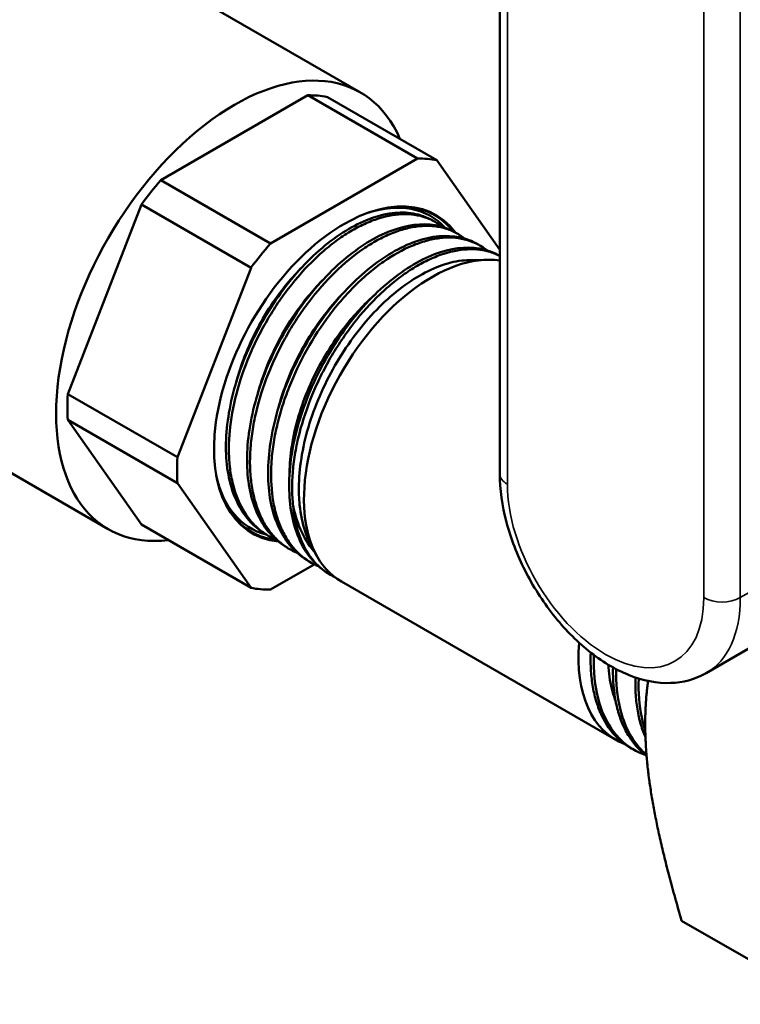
# Model space of a CAD drawing. Header units: inches. Extents: x 1 to 203, y 4 to 128.
# Tile 105 of 127: x 170.91 to 172.59, y 72.82 to 75.1. Entities that reach past the tile are written whole.
import ezdxf

# ---------------------------------------------------------------- set-up
doc = ezdxf.new("R2010")
doc.units = ezdxf.units.IN
doc.header["$LTSCALE"] = 6
doc.header["$MEASUREMENT"] = 0
doc.layers.add('Visible (ANSI)', color=7, linetype='Continuous', lineweight=50)
doc.layers.add('Visible Narrow (ANSI)', color=7, linetype='Continuous', lineweight=35)

msp = doc.modelspace()

# ---------------------------------------------------------------- linework, layer by layer
at = {"layer": 'Visible (ANSI)'}
for p, q in [((172.0276, 74.0475), (172.0276, 76.0618)), ((170.7634, 75.4758), (171.704, 74.9327)), ((171.2405, 74.7288), (171.5821, 74.9261)), ((171.5821, 74.9261), (171.8367, 74.7791)), ((171.8817, 74.7751), (171.6272, 74.922)), ((171.8367, 74.7791), (171.495, 74.5818)), ((172.0276, 74.5676), (171.8817, 74.7751)), ((171.495, 74.5818), (171.2405, 74.7288)), ((171.0246, 74.2325), (171.1954, 74.6728)), ((171.1954, 74.6728), (171.45, 74.5258)), ((171.8659, 74.6383), (171.8731, 74.6345)), ((171.9175, 74.6111), (171.9247, 74.6073)), ((171.9488, 74.5908), (171.9488, 74.5908)), ((171.9691, 74.5839), (171.9763, 74.5801)), ((172.0004, 74.5636), (172.0004, 74.5636)), ((172.0207, 74.5567), (172.0276, 74.553)), ((171.45, 74.5258), (171.2791, 74.0855)), ((171.9566, 74.5434), (171.9989, 74.5443)), ((171.8109, 74.5142), (171.811, 74.5143)), ((171.2791, 74.0855), (171.0246, 74.2325)), ((170.5924, 74.2225), (171.1186, 73.9187)), ((171.0246, 74.1724), (171.2791, 74.0254)), ((171.1954, 73.9294), (171.0246, 74.1724)), ((171.2791, 74.0254), (171.45, 73.7824)), ((171.45, 73.7824), (171.1954, 73.9294)), ((171.4788, 73.9104), (171.4857, 73.906)), ((171.5282, 73.8793), (171.5351, 73.875)), ((171.5912, 73.8778), (171.6024, 73.8575)), ((171.5612, 73.8619), (171.5612, 73.8619)), ((171.5775, 73.8483), (171.5845, 73.8439)), ((171.495, 73.7784), (171.5966, 73.837)), ((171.6269, 73.8172), (171.6286, 73.8161)), ((171.6599, 73.7972), (172.2972, 73.4293)), ((172.5069, 73.5846), (172.6583, 73.672)), ((172.31, 73.4904), (172.31, 73.4904)), ((172.3439, 73.4039), (172.3366, 73.4077)), ((172.786, 72.8155), (172.4499, 73.0096))]:
    msp.add_line(p, q, dxfattribs=at)
for centre, major_axis, start_param, end_param in [((171.4113, 74.4257), (0.2927, 0.507), 5.876842, 9.831121), ((171.4113, 74.4257), (0.2741, 0.4747), 0.194644, 0.328955), ((171.6658, 74.2787), (0.2741, 0.4747), 0.194644, 0.328955), ((171.4113, 74.4257), (-0.2741, -0.4747), 4.383434, 4.517745), ((171.6658, 74.2787), (-0.2133, -0.3695), 2.896974, 6.537783), ((171.6582, 74.2832), (0.2091, 0.3622), 6.106417, 6.855222), ((171.6641, 74.2798), (0.2123, 0.3678), 6.055305, 6.866893), ((171.6658, 74.2787), (-0.2741, -0.4747), 4.383434, 4.517745), ((171.8699, 74.1609), (-0.21, -0.3637), 3.36721, 6.283185), ((171.4113, 74.4257), (-0.2741, -0.4747), 5.430632, 5.564942), ((171.6658, 74.2787), (-0.2741, -0.4747), 5.430632, 5.564942), ((171.6582, 74.2832), (-0.2091, -0.3622), 5.711149, 6.443665), ((171.6641, 74.2798), (-0.2123, -0.3678), 5.699478, 6.52771), ((171.8429, 74.1765), (-0.2097, -0.3632), 5.594801, 6.33592), ((171.6582, 74.2831), (-0.2091, -0.3621), 0.160496, 0.160498), ((171.664, 74.2797), (-0.2123, -0.3677), 0.253801, 0.253802), ((171.6658, 74.2787), (-0.2741, -0.4747), 0.194644, 0.328955), ((172.5072, 73.793), (-0.21, -0.3637), 5.401342, 6.377021), ((172.5072, 73.793), (-0.21, -0.3637), 0.111937, 0.112046)]:
    msp.add_ellipse(centre, major_axis=major_axis, ratio=0.57735, start_param=start_param, end_param=end_param, dxfattribs=at)
for points, knots in [([(171.4788, 73.9104), (171.468, 73.9172), (171.458, 73.9254), (171.449, 73.9349), (171.4263, 73.9591), (171.4097, 73.9917), (171.4005, 74.0305), (171.3912, 74.0693), (171.3894, 74.1141), (171.3949, 74.1618), (171.4005, 74.2095), (171.4135, 74.2599), (171.4328, 74.3093), (171.4521, 74.3587), (171.4778, 74.4071), (171.5078, 74.4509), (171.5378, 74.4947), (171.5721, 74.5339), (171.6081, 74.5655), (171.6441, 74.5972), (171.6818, 74.6213), (171.7182, 74.6362), (171.7545, 74.651), (171.7896, 74.6566), (171.8207, 74.6525), (171.837, 74.6503), (171.8521, 74.6456), (171.8659, 74.6383)], [-0.47810652, -0.47810652, -0.47810652, -0.47810652, -0.4765625, -0.4765625, -0.4765625, -0.47265625, -0.47265625, -0.47265625, -0.46875, -0.46875, -0.46875, -0.46484375, -0.46484375, -0.46484375, -0.4609375, -0.4609375, -0.4609375, -0.45703125, -0.45703125, -0.45703125, -0.453125, -0.453125, -0.453125, -0.44921875, -0.44921875, -0.44921875, -0.44718049, -0.44718049, -0.44718049, -0.44718049]), ([(171.8941, 74.6207), (171.8898, 74.6241), (171.8852, 74.6274), (171.8806, 74.6302), (171.8729, 74.635), (171.8648, 74.6388), (171.8564, 74.6419), (171.8479, 74.6449), (171.839, 74.6471), (171.8297, 74.6484), (171.8203, 74.6498), (171.8106, 74.6503), (171.8006, 74.6499), (171.7806, 74.6491), (171.7597, 74.6448), (171.738, 74.6372), (171.7272, 74.6334), (171.716, 74.6287), (171.705, 74.6232), (171.6939, 74.6177), (171.6829, 74.6115), (171.6718, 74.6045), (171.6608, 74.5975), (171.6498, 74.5897), (171.6387, 74.5811), (171.6277, 74.5726), (171.6167, 74.5632), (171.606, 74.5534), (171.5845, 74.5336), (171.564, 74.5115), (171.5444, 74.4869), (171.5346, 74.4747), (171.5251, 74.4619), (171.516, 74.4488), (171.507, 74.4357), (171.4984, 74.4222), (171.4902, 74.4084), (171.482, 74.3946), (171.4742, 74.3805), (171.4669, 74.366), (171.4595, 74.3514), (171.4527, 74.3368), (171.4465, 74.322), (171.4341, 74.2926), (171.4239, 74.2629), (171.4161, 74.2329), (171.4083, 74.2029), (171.4031, 74.1738), (171.4005, 74.1456), (171.3992, 74.1314), (171.3986, 74.1175), (171.3986, 74.1039), (171.3987, 74.0903), (171.3994, 74.0772), (171.4008, 74.0645), (171.4022, 74.0519), (171.4042, 74.0397), (171.4069, 74.0281), (171.4096, 74.0164), (171.413, 74.0051), (171.417, 73.9945), (171.425, 73.9734), (171.4354, 73.955), (171.4482, 73.9394), (171.4546, 73.9316), (171.4617, 73.9244), (171.4692, 73.9181), (171.4767, 73.9118), (171.4847, 73.9063), (171.4931, 73.9017), (171.4979, 73.899), (171.5029, 73.8966), (171.508, 73.8945)], [0.64138575, 0.64138575, 0.64138575, 0.64138575, 0.64257812, 0.64257812, 0.64257812, 0.64453125, 0.64453125, 0.64453125, 0.64648437, 0.64648437, 0.64648437, 0.6484375, 0.6484375, 0.6484375, 0.65234375, 0.65234375, 0.65234375, 0.65429687, 0.65429687, 0.65429687, 0.65625, 0.65625, 0.65625, 0.65820312, 0.65820312, 0.65820312, 0.66015625, 0.66015625, 0.66015625, 0.6640625, 0.6640625, 0.6640625, 0.66601562, 0.66601562, 0.66601562, 0.66796875, 0.66796875, 0.66796875, 0.66992187, 0.66992187, 0.66992187, 0.671875, 0.671875, 0.671875, 0.67578125, 0.67578125, 0.67578125, 0.6796875, 0.6796875, 0.6796875, 0.68164062, 0.68164062, 0.68164062, 0.68359375, 0.68359375, 0.68359375, 0.68554687, 0.68554687, 0.68554687, 0.6875, 0.6875, 0.6875, 0.69140625, 0.69140625, 0.69140625, 0.69335937, 0.69335937, 0.69335937, 0.6953125, 0.6953125, 0.6953125, 0.6964262, 0.6964262, 0.6964262, 0.6964262]), ([(171.5282, 73.8793), (171.5157, 73.8872), (171.5043, 73.8969), (171.4942, 73.9084), (171.4721, 73.9336), (171.4563, 73.9674), (171.4479, 74.007), (171.4395, 74.0467), (171.4385, 74.0924), (171.445, 74.1406), (171.4514, 74.1888), (171.4653, 74.2396), (171.4855, 74.2891), (171.5057, 74.3387), (171.5321, 74.387), (171.5628, 74.4305), (171.5935, 74.4739), (171.6284, 74.5126), (171.6647, 74.5435), (171.7011, 74.5745), (171.739, 74.5977), (171.7754, 74.6115), (171.8118, 74.6254), (171.8468, 74.6298), (171.8776, 74.6245), (171.8919, 74.6221), (171.9052, 74.6175), (171.9175, 74.6111)], [-0.54083783, -0.54083783, -0.54083783, -0.54083783, -0.5390625, -0.5390625, -0.5390625, -0.53515625, -0.53515625, -0.53515625, -0.53125, -0.53125, -0.53125, -0.52734375, -0.52734375, -0.52734375, -0.5234375, -0.5234375, -0.5234375, -0.51953125, -0.51953125, -0.51953125, -0.515625, -0.515625, -0.515625, -0.51171875, -0.51171875, -0.51171875, -0.5099118, -0.5099118, -0.5099118, -0.5099118]), ([(171.9457, 74.5934), (171.9455, 74.5936), (171.9453, 74.5937), (171.9452, 74.5938), (171.9382, 74.5994), (171.9307, 74.6043), (171.9226, 74.6083), (171.9146, 74.6124), (171.9061, 74.6156), (171.8972, 74.618), (171.8795, 74.6227), (171.8604, 74.624), (171.8399, 74.6219), (171.8297, 74.6208), (171.8191, 74.6188), (171.8085, 74.6161), (171.7979, 74.6133), (171.7871, 74.6097), (171.7762, 74.6052), (171.7654, 74.6008), (171.7543, 74.5955), (171.7432, 74.5894), (171.732, 74.5833), (171.7208, 74.5764), (171.7098, 74.5688), (171.6877, 74.5536), (171.6659, 74.5357), (171.6446, 74.5148), (171.6232, 74.4939), (171.603, 74.4709), (171.584, 74.4459), (171.5745, 74.4334), (171.5653, 74.4204), (171.5564, 74.4069), (171.5475, 74.3934), (171.5392, 74.3796), (171.5313, 74.3656), (171.5234, 74.3516), (171.516, 74.3373), (171.5091, 74.3228), (171.5021, 74.3083), (171.4957, 74.2935), (171.4898, 74.2786), (171.478, 74.2487), (171.4686, 74.219), (171.4617, 74.1895), (171.4582, 74.1747), (171.4553, 74.1598), (171.4531, 74.1453), (171.4509, 74.1307), (171.4494, 74.1165), (171.4485, 74.1026), (171.4476, 74.0887), (171.4474, 74.0751), (171.4478, 74.0618), (171.4482, 74.0485), (171.4494, 74.0355), (171.4512, 74.023), (171.4547, 73.9981), (171.4608, 73.9755), (171.4695, 73.9552), (171.4739, 73.945), (171.4789, 73.9353), (171.4845, 73.9264), (171.4901, 73.9176), (171.4962, 73.9095), (171.5029, 73.9021), (171.5096, 73.8947), (171.5168, 73.8881), (171.5246, 73.8822), (171.5323, 73.8764), (171.5407, 73.8712), (171.5494, 73.867), (171.552, 73.8657), (171.5547, 73.8645), (171.5574, 73.8634)], [0.74605045, 0.74605045, 0.74605045, 0.74605045, 0.74609375, 0.74609375, 0.74609375, 0.74804687, 0.74804687, 0.74804687, 0.75, 0.75, 0.75, 0.75390625, 0.75390625, 0.75390625, 0.75585937, 0.75585937, 0.75585937, 0.7578125, 0.7578125, 0.7578125, 0.75976562, 0.75976562, 0.75976562, 0.76171875, 0.76171875, 0.76171875, 0.765625, 0.765625, 0.765625, 0.76953125, 0.76953125, 0.76953125, 0.77148437, 0.77148437, 0.77148437, 0.7734375, 0.7734375, 0.7734375, 0.77539062, 0.77539062, 0.77539062, 0.77734375, 0.77734375, 0.77734375, 0.78125, 0.78125, 0.78125, 0.78320312, 0.78320312, 0.78320312, 0.78515625, 0.78515625, 0.78515625, 0.78710937, 0.78710937, 0.78710937, 0.7890625, 0.7890625, 0.7890625, 0.79296875, 0.79296875, 0.79296875, 0.79492187, 0.79492187, 0.79492187, 0.796875, 0.796875, 0.796875, 0.79882812, 0.79882812, 0.79882812, 0.80078125, 0.80078125, 0.80078125, 0.80136549, 0.80136549, 0.80136549, 0.80136549]), ([(171.5776, 73.8483), (171.5634, 73.8572), (171.5506, 73.8685), (171.5396, 73.8821), (171.518, 73.9084), (171.503, 73.9432), (171.4954, 73.9838), (171.4878, 74.0244), (171.4878, 74.0708), (171.4952, 74.1195), (171.5025, 74.1683), (171.5173, 74.2194), (171.5384, 74.2691), (171.5594, 74.3187), (171.5866, 74.3669), (171.618, 74.41), (171.6493, 74.4532), (171.6847, 74.4912), (171.7215, 74.5214), (171.7582, 74.5516), (171.7963, 74.5739), (171.8327, 74.5867), (171.8692, 74.5995), (171.904, 74.6028), (171.9344, 74.5963), (171.9467, 74.5937), (171.9583, 74.5895), (171.9691, 74.5839)], [-0.60356914, -0.60356914, -0.60356914, -0.60356914, -0.6015625, -0.6015625, -0.6015625, -0.59765625, -0.59765625, -0.59765625, -0.59375, -0.59375, -0.59375, -0.58984375, -0.58984375, -0.58984375, -0.5859375, -0.5859375, -0.5859375, -0.58203125, -0.58203125, -0.58203125, -0.578125, -0.578125, -0.578125, -0.57421875, -0.57421875, -0.57421875, -0.57264312, -0.57264312, -0.57264312, -0.57264312]), ([(171.9973, 74.5662), (171.9962, 74.5671), (171.9952, 74.5679), (171.9942, 74.5686), (171.9798, 74.5796), (171.9637, 74.5872), (171.9457, 74.5916), (171.9368, 74.5937), (171.9273, 74.5951), (171.9176, 74.5955), (171.908, 74.596), (171.8981, 74.5956), (171.8879, 74.5944), (171.8777, 74.5931), (171.8672, 74.591), (171.8565, 74.5881), (171.8458, 74.5851), (171.8348, 74.5813), (171.8239, 74.5767), (171.802, 74.5675), (171.7799, 74.5552), (171.7576, 74.5397), (171.7465, 74.5319), (171.7354, 74.5234), (171.7245, 74.5142), (171.7137, 74.5051), (171.7029, 74.4954), (171.6924, 74.485), (171.6819, 74.4746), (171.6715, 74.4636), (171.6614, 74.4519), (171.6512, 74.4402), (171.6413, 74.428), (171.6319, 74.4154), (171.613, 74.3903), (171.5955, 74.3636), (171.5796, 74.3351), (171.5637, 74.3067), (171.55, 74.2777), (171.5384, 74.2481), (171.5325, 74.2333), (171.5272, 74.2183), (171.5225, 74.2033), (171.5178, 74.1883), (171.5138, 74.1734), (171.5104, 74.1587), (171.5069, 74.1439), (171.5041, 74.1293), (171.502, 74.1149), (171.4998, 74.1005), (171.4982, 74.0861), (171.4974, 74.072), (171.4956, 74.0439), (171.4966, 74.0175), (171.5001, 73.9927), (171.5019, 73.9803), (171.5043, 73.9683), (171.5074, 73.9569), (171.5105, 73.9455), (171.5142, 73.9347), (171.5185, 73.9246), (171.5229, 73.9144), (171.5278, 73.9049), (171.5333, 73.8961), (171.5389, 73.8872), (171.5451, 73.8789), (171.5518, 73.8715), (171.5652, 73.8566), (171.5806, 73.8449), (171.598, 73.8363), (171.6009, 73.8349), (171.6038, 73.8336), (171.6067, 73.8324)], [0.8512821, 0.8512821, 0.8512821, 0.8512821, 0.8515625, 0.8515625, 0.8515625, 0.85546875, 0.85546875, 0.85546875, 0.85742187, 0.85742187, 0.85742187, 0.859375, 0.859375, 0.859375, 0.86132812, 0.86132812, 0.86132812, 0.86328125, 0.86328125, 0.86328125, 0.8671875, 0.8671875, 0.8671875, 0.86914062, 0.86914062, 0.86914062, 0.87109375, 0.87109375, 0.87109375, 0.87304687, 0.87304687, 0.87304687, 0.875, 0.875, 0.875, 0.87890625, 0.87890625, 0.87890625, 0.8828125, 0.8828125, 0.8828125, 0.88476562, 0.88476562, 0.88476562, 0.88671875, 0.88671875, 0.88671875, 0.88867187, 0.88867187, 0.88867187, 0.890625, 0.890625, 0.890625, 0.89453125, 0.89453125, 0.89453125, 0.89648437, 0.89648437, 0.89648437, 0.8984375, 0.8984375, 0.8984375, 0.90039062, 0.90039062, 0.90039062, 0.90234375, 0.90234375, 0.90234375, 0.90625, 0.90625, 0.90625, 0.90688926, 0.90688926, 0.90688926, 0.90688926]), ([(171.6263, 73.8176), (171.6107, 73.8275), (171.5968, 73.8404), (171.585, 73.856), (171.5641, 73.8835), (171.5498, 73.9193), (171.5431, 73.9607), (171.5364, 74.0022), (171.5372, 74.0493), (171.5455, 74.0986), (171.5538, 74.1479), (171.5695, 74.1993), (171.5914, 74.249), (171.6133, 74.2988), (171.6413, 74.3468), (171.6733, 74.3895), (171.7052, 74.4323), (171.7412, 74.4698), (171.7783, 74.4992), (171.8154, 74.5286), (171.8536, 74.5499), (171.89, 74.5617), (171.9265, 74.5734), (171.9611, 74.5755), (171.9912, 74.5679), (172.0016, 74.5653), (172.0114, 74.5615), (172.0207, 74.5566)], [-0.66627238, -0.66627238, -0.66627238, -0.66627238, -0.6640625, -0.6640625, -0.6640625, -0.66015625, -0.66015625, -0.66015625, -0.65625, -0.65625, -0.65625, -0.65234375, -0.65234375, -0.65234375, -0.6484375, -0.6484375, -0.6484375, -0.64453125, -0.64453125, -0.64453125, -0.640625, -0.640625, -0.640625, -0.63671875, -0.63671875, -0.63671875, -0.63537443, -0.63537443, -0.63537443, -0.63537443]), ([(172.0276, 74.553), (172.0274, 74.5531), (172.0272, 74.5532), (172.027, 74.5533), (172.019, 74.5575), (172.0106, 74.5607), (172.0018, 74.5632), (171.993, 74.5657), (171.9839, 74.5673), (171.9743, 74.5681), (171.9648, 74.5688), (171.9548, 74.5688), (171.9446, 74.5678), (171.9243, 74.566), (171.9032, 74.5608), (171.8813, 74.5522), (171.8704, 74.5479), (171.8592, 74.5428), (171.8481, 74.5369), (171.837, 74.531), (171.826, 74.5243), (171.815, 74.517), (171.8039, 74.5096), (171.7929, 74.5015), (171.782, 74.4926), (171.771, 74.4838), (171.76, 74.4741), (171.7493, 74.4639), (171.728, 74.4436), (171.7077, 74.421), (171.6883, 74.3962), (171.6787, 74.3838), (171.6692, 74.3708), (171.6603, 74.3575), (171.6514, 74.3443), (171.6429, 74.3307), (171.6348, 74.3169), (171.6268, 74.303), (171.6192, 74.2888), (171.612, 74.2743), (171.6048, 74.2597), (171.5981, 74.2449), (171.592, 74.2302), (171.5798, 74.2006), (171.5699, 74.171), (171.5623, 74.1411), (171.5585, 74.1262), (171.5553, 74.1113), (171.5528, 74.0968), (171.5503, 74.0822), (171.5484, 74.0679), (171.5472, 74.0538), (171.546, 74.0398), (171.5454, 74.0259), (171.5455, 74.0124), (171.5455, 73.9988), (171.5463, 73.9856), (171.5477, 73.973)], [0.95893465, 0.95893465, 0.95893465, 0.95893465, 0.95898437, 0.95898437, 0.95898437, 0.9609375, 0.9609375, 0.9609375, 0.96289062, 0.96289062, 0.96289062, 0.96484375, 0.96484375, 0.96484375, 0.96875, 0.96875, 0.96875, 0.97070312, 0.97070312, 0.97070312, 0.97265625, 0.97265625, 0.97265625, 0.97460937, 0.97460937, 0.97460937, 0.9765625, 0.9765625, 0.9765625, 0.98046875, 0.98046875, 0.98046875, 0.98242187, 0.98242187, 0.98242187, 0.984375, 0.984375, 0.984375, 0.98632812, 0.98632812, 0.98632812, 0.98828125, 0.98828125, 0.98828125, 0.9921875, 0.9921875, 0.9921875, 0.99414062, 0.99414062, 0.99414062, 0.99609375, 0.99609375, 0.99609375, 0.99804687, 0.99804687, 0.99804687, 1, 1, 1, 1]), ([(171.5689, 74.5273), (171.5448, 74.5033), (171.522, 74.4756), (171.4749, 74.4065), (171.4523, 74.3635), (171.4277, 74.3001), (171.4213, 74.2805), (171.416, 74.261)], [0.457911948, 0.457911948, 0.457911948, 0.457911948, 0.4609375, 0.4609375, 0.46484375, 0.46484375, 0.46657341, 0.46657341, 0.46657341, 0.46657341]), ([(171.5912, 73.8778), (171.5852, 73.8888), (171.58, 73.9007), (171.5695, 73.9323), (171.5652, 73.9528), (171.5613, 73.9903), (171.5608, 74.0064), (171.5618, 74.0453), (171.5642, 74.0684), (171.5725, 74.116), (171.5785, 74.1403), (171.5937, 74.1888), (171.6029, 74.2129), (171.6242, 74.2607), (171.6364, 74.2842), (171.663, 74.3292), (171.6775, 74.3507), (171.7084, 74.3915), (171.7248, 74.4106), (171.7587, 74.4455), (171.7762, 74.4612), (171.8118, 74.4891), (171.8299, 74.5011), (171.8657, 74.5207), (171.8834, 74.5284), (171.9182, 74.5393), (171.9352, 74.5424), (171.9532, 74.5433), (171.9549, 74.5434), (171.9566, 74.5434)], [-8.123859, -8.123859, -8.123859, -8.123859, -7.981197, -7.981197, -7.771908, -7.771908, -7.625103, -7.625103, -7.429207, -7.429207, -7.23141, -7.23141, -7.036089, -7.036089, -6.838921, -6.838921, -6.644176, -6.644176, -6.447639, -6.447639, -6.253471, -6.253471, -6.057567, -6.057567, -5.863977, -5.863977, -5.668706, -5.668706, -5.647886, -5.647886, -5.647886, -5.647886]), ([(171.6188, 74.4995), (171.5965, 74.4772), (171.5752, 74.4518), (171.5287, 74.3855), (171.5053, 74.3425), (171.4786, 74.2763), (171.471, 74.2539), (171.4651, 74.2317)], [0.520649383, 0.520649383, 0.520649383, 0.520649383, 0.5234375, 0.5234375, 0.52734375, 0.52734375, 0.529304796, 0.529304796, 0.529304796, 0.529304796]), ([(171.6686, 74.4716), (171.6481, 74.4511), (171.6285, 74.4279), (171.5826, 74.3645), (171.5585, 74.3216), (171.5295, 74.2526), (171.5208, 74.2274), (171.5141, 74.2023)], [0.583386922, 0.583386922, 0.583386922, 0.583386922, 0.5859375, 0.5859375, 0.58984375, 0.58984375, 0.592037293, 0.592037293, 0.592037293, 0.592037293]), ([(171.5394, 74.0464), (171.5394, 74.0475), (171.5395, 74.0486), (171.5396, 74.0696), (171.5414, 74.0904), (171.5482, 74.1347), (171.5536, 74.1581), (171.5671, 74.2035), (171.575, 74.2254), (171.5942, 74.2702), (171.6056, 74.293), (171.6301, 74.3355), (171.6429, 74.3552), (171.6772, 74.4021), (171.6997, 74.4277), (171.7276, 74.4542), (171.7319, 74.4581), (171.7363, 74.462)], [-1.476166, -1.476166, -1.476166, -1.476166, -1.466316, -1.466316, -1.285601, -1.285601, -1.091383, -1.091383, -0.91121, -0.91121, -0.717699, -0.717699, -0.538073, -0.538073, -0.266973, -0.266973, -0.217273, -0.217273, -0.217273, -0.217273]), ([(172.0276, 74.0475), (172.0276, 74.0112), (172.033, 73.9732), (172.0531, 73.8971), (172.0678, 73.859), (172.1047, 73.7862), (172.1268, 73.7515), (172.1766, 73.6884), (172.2043, 73.6601), (172.2635, 73.6123), (172.2951, 73.593), (172.3594, 73.5672), (172.3923, 73.5603), (172.4523, 73.5626), (172.4795, 73.5695), (172.5046, 73.5833), (172.5058, 73.5839), (172.5069, 73.5846)], [0, 0, 0, 0, 0.345677, 0.345677, 0.690752, 0.690752, 1.032642, 1.032642, 1.375521, 1.375521, 1.722266, 1.722266, 2.059805, 2.059805, 2.342866, 2.342866, 2.356194, 2.356194, 2.356194, 2.356194]), ([(171.5477, 73.973), (171.5525, 73.9504), (171.5594, 73.9293), (171.5768, 73.893), (171.5869, 73.8776), (171.5986, 73.8643)], [0.000001, 0.000001, 0.000001, 0.000001, 0.2254271, 0.2254271, 0.4318799, 0.4318799, 0.4318799, 0.4318799]), ([(172.3366, 73.4077), (172.3296, 73.4114), (172.3228, 73.4157), (172.3163, 73.4206), (172.3085, 73.4264), (172.3012, 73.4331), (172.2945, 73.4405), (172.2811, 73.4552), (172.2699, 73.4728), (172.2611, 73.4931), (172.2567, 73.5033), (172.2528, 73.5142), (172.2497, 73.5255), (172.2466, 73.5367), (172.2441, 73.5485), (172.2423, 73.5608), (172.2404, 73.5731), (172.2392, 73.5859), (172.2387, 73.5992), (172.2383, 73.6101), (172.2383, 73.6212), (172.2387, 73.6324)], [0.98471089, 0.98471089, 0.98471089, 0.98471089, 0.98632813, 0.98632813, 0.98632813, 0.98828125, 0.98828125, 0.98828125, 0.9921875, 0.9921875, 0.9921875, 0.99414063, 0.99414063, 0.99414063, 0.99609375, 0.99609375, 0.99609375, 0.99804688, 0.99804688, 0.99804688, 0.99963488, 0.99963488, 0.99963488, 0.99963488]), ([(172.246, 73.6268), (172.2446, 73.5893), (172.2482, 73.5543), (172.2565, 73.5233), (172.2669, 73.4848), (172.2847, 73.4528), (172.3087, 73.4295), (172.3254, 73.4133), (172.3451, 73.4013), (172.3671, 73.394)], [-0.659388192, -0.659388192, -0.659388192, -0.659388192, -0.65625, -0.65625, -0.65625, -0.65234375, -0.65234375, -0.65234375, -0.649618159, -0.649618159, -0.649618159, -0.649618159]), ([(172.2968, 73.5187), (172.294, 73.526), (172.2915, 73.5337), (172.2846, 73.559), (172.2815, 73.5777), (172.2798, 73.5997), (172.2797, 73.6019), (172.2796, 73.6041)], [-2.9559217, -2.9559217, -2.9559217, -2.9559217, -2.8720536, -2.8720536, -2.6880417, -2.6880417, -2.6677017, -2.6677017, -2.6677017, -2.6677017]), ([(172.3684, 73.393), (172.3586, 73.4003), (172.3496, 73.4089), (172.3414, 73.4187), (172.335, 73.4264), (172.3291, 73.4349), (172.3237, 73.4442), (172.3184, 73.4534), (172.3137, 73.4632), (172.3097, 73.4737), (172.3056, 73.4841), (172.3022, 73.4951), (172.2994, 73.5066), (172.2966, 73.5182), (172.2945, 73.5305), (172.293, 73.5431), (172.2909, 73.5607), (172.2901, 73.5789), (172.2906, 73.5977)], [0.88033548, 0.88033548, 0.88033548, 0.88033548, 0.8828125, 0.8828125, 0.8828125, 0.88476563, 0.88476563, 0.88476563, 0.88671875, 0.88671875, 0.88671875, 0.88867188, 0.88867188, 0.88867188, 0.890625, 0.890625, 0.890625, 0.89332399, 0.89332399, 0.89332399, 0.89332399]), ([(172.2979, 73.5938), (172.2971, 73.561), (172.3001, 73.5301), (172.3068, 73.5024), (172.3163, 73.4633), (172.3332, 73.4305), (172.3563, 73.4063), (172.3601, 73.4024), (172.3641, 73.3986), (172.3683, 73.3951)], [-0.596525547, -0.596525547, -0.596525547, -0.596525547, -0.59375, -0.59375, -0.59375, -0.58984375, -0.58984375, -0.58984375, -0.589197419, -0.589197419, -0.589197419, -0.589197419]), ([(172.3659, 73.4359), (172.3646, 73.4388), (172.3633, 73.4419), (172.3621, 73.445), (172.3579, 73.4554), (172.3544, 73.4665), (172.3516, 73.4782), (172.3488, 73.4898), (172.3466, 73.5019), (172.3451, 73.5145), (172.3436, 73.527), (172.3428, 73.54), (172.3426, 73.5534), (172.3425, 73.5603), (172.3426, 73.5673), (172.3428, 73.5744)], [0.780667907, 0.780667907, 0.780667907, 0.780667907, 0.78125, 0.78125, 0.78125, 0.783203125, 0.783203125, 0.783203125, 0.78515625, 0.78515625, 0.78515625, 0.787109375, 0.787109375, 0.787109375, 0.788108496, 0.788108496, 0.788108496, 0.788108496]), ([(172.3502, 73.572), (172.3489, 73.5396), (172.3513, 73.5091), (172.3573, 73.4814), (172.3595, 73.4711), (172.3622, 73.4612), (172.3654, 73.4518)], [-0.53398042, -0.53398042, -0.53398042, -0.53398042, -0.53125, -0.53125, -0.53125, -0.530231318, -0.530231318, -0.530231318, -0.530231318])]:
    msp.add_open_spline(points, degree=3, knots=knots, dxfattribs=at)
for points in [[(171.5494, 74.0741), (171.5494, 74.0741), (171.5494, 74.074), (171.5494, 74.074)], [(172.3501, 73.5702), (172.3501, 73.5703), (172.3501, 73.5703), (172.3501, 73.5704)], [(172.2507, 73.5501), (172.2507, 73.5501), (172.2507, 73.55), (172.2507, 73.55)]]:
    msp.add_open_spline(points, degree=3, dxfattribs=at)
for points, weights in [([(172.3653, 73.4667), (172.3653, 73.5176), (172.3718, 73.5664)], [3.83081201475, 3.83081201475, 3.77119117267]), ([(172.4499, 73.0096), (172.3653, 73.2976), (172.3653, 73.4667)], [3.17354858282, 3.83081201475, 3.83081201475])]:
    msp.add_rational_spline(points, weights, degree=2, dxfattribs=at)
at = {"layer": 'Visible Narrow (ANSI)'}
for p, q in [((172.0452, 76.0373), (172.0452, 74.023)), ((172.5012, 73.7597), (172.5012, 75.774)), ((172.5861, 75.774), (172.5861, 73.7597)), ((172.5861, 73.7597), (172.7376, 73.8471))]:
    msp.add_line(p, q, dxfattribs=at)
for centre, major_axis, start_param, end_param in [((172.0876, 74.0475), (-0.06, 0), 0, 0.785398), ((172.2732, 73.8913), (0.1612, -0.2793), 3.926991, 7.068583), ((172.5437, 73.7842), (0.06, 0), 3.926991, 5.497787), ((172.3156, 73.9158), (0.1912, -0.3313), 0, 0.785398)]:
    msp.add_ellipse(centre, major_axis=major_axis, ratio=0.57735, start_param=start_param, end_param=end_param, dxfattribs=at)

doc.saveas('drawing.dxf')
